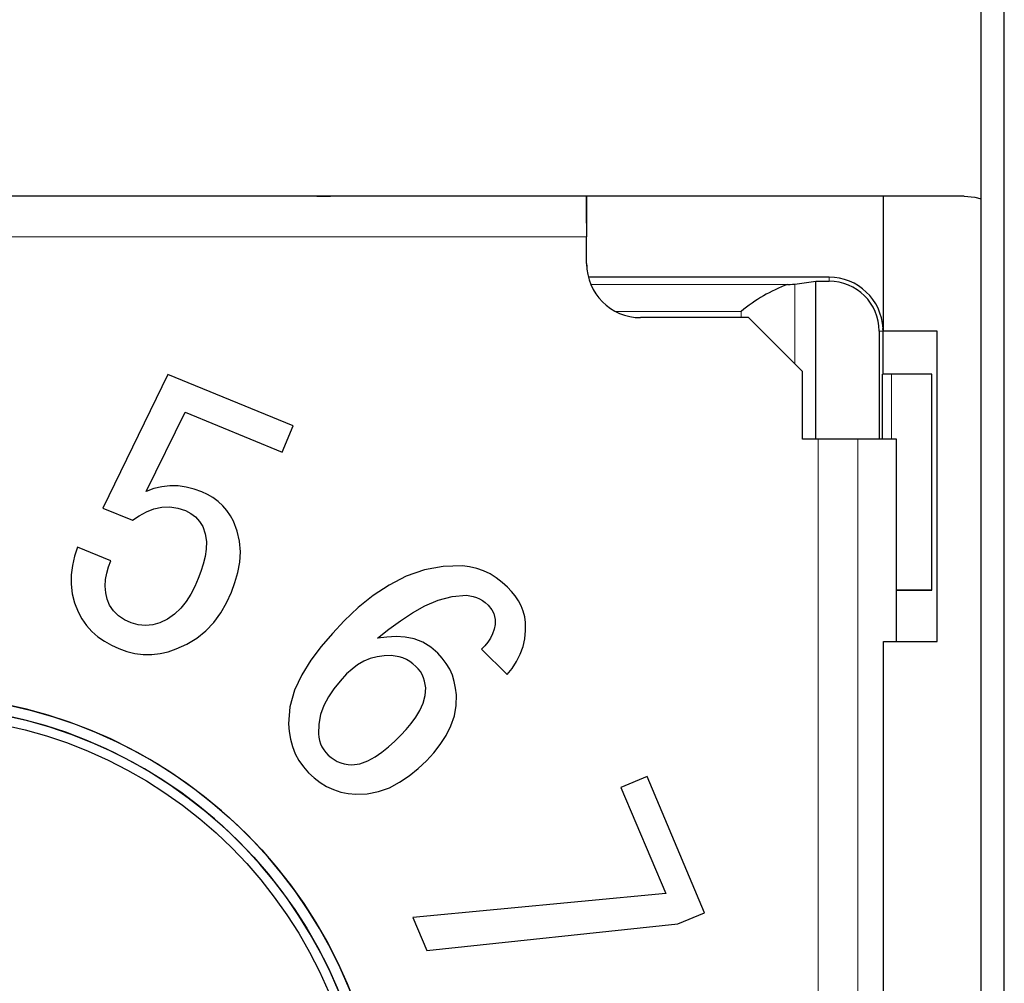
# Model space of a CAD drawing. Header units: millimetres. Extents: x 17 to 414, y 5 to 292.
# Tile 8 of 53: x 197.54 to 201.19, y 30.51 to 34.08. Entities that reach past the tile are written whole.
import ezdxf

# ---------------------------------------------------------------- set-up
doc = ezdxf.new("R2010")
doc.units = ezdxf.units.MM

msp = doc.modelspace()

# ---------------------------------------------------------------- linework, layer by layer
at = {"color": 7, "linetype": 'Continuous', "lineweight": 25}
for p, q in [((201.1045, 27.9221), (201.1045, 47.9191)), ((201.1904, 27.9222), (201.1904, 47.9192)), ((199.6419, 33.426), (194.6419, 33.426)), ((198.6419, 33.426), (198.6419, 33.426)), ((198.6419, 33.426), (198.6919, 33.426)), ((199.6419, 33.426), (199.6419, 33.276)), ((199.6419, 33.426), (199.6419, 33.426)), ((199.6419, 33.326), (199.6419, 33.426)), ((200.7419, 33.426), (199.6419, 33.426)), ((200.7419, 32.926), (200.7419, 33.426)), ((201.0419, 33.426), (200.7419, 33.426)), ((199.6419, 33.326), (199.6419, 33.326)), ((199.6419, 33.326), (199.6419, 33.276)), ((199.6419, 33.176), (199.6419, 33.276)), ((199.6419, 33.176), (199.6419, 33.276)), ((199.6419, 33.176), (199.6421, 33.1662)), ((200.5409, 33.126), (199.6482, 33.126)), ((200.4138, 33.1003), (200.4919, 33.1112)), ((200.4919, 33.1112), (200.5409, 33.1112)), ((200.4919, 32.526), (200.4919, 33.1112)), ((200.2419, 32.976), (199.8419, 32.976)), ((200.4419, 32.776), (200.2419, 32.976)), ((200.726, 32.926), (200.726, 32.526)), ((200.7406, 32.9359), (200.7406, 32.9359)), ((200.7409, 32.926), (200.7406, 32.9359)), ((200.7409, 32.766), (200.7409, 32.926)), ((200.9419, 32.926), (200.7419, 32.926)), ((200.9419, 32.926), (200.7419, 32.926)), ((200.7419, 32.926), (200.7419, 32.926)), ((200.9419, 31.776), (200.9419, 32.926)), ((198.0896, 32.7648), (197.8488, 32.2699)), ((198.5534, 32.5746), (198.0896, 32.7648)), ((200.4419, 32.526), (200.4419, 32.776)), ((200.4419, 32.776), (200.4419, 32.776)), ((200.4419, 32.526), (200.4419, 32.776)), ((200.7383, 32.526), (200.7383, 32.766)), ((200.7719, 32.766), (200.7383, 32.766)), ((200.9219, 31.966), (200.9219, 32.766)), ((200.9219, 31.966), (200.9219, 32.766)), ((200.9219, 32.766), (200.9219, 32.766)), ((198.0088, 32.332), (198.154, 32.625)), ((198.0088, 32.332), (198.154, 32.625)), ((198.154, 32.625), (198.5135, 32.4776)), ((198.154, 32.625), (198.154, 32.625)), ((198.154, 32.625), (198.5135, 32.4776)), ((198.5135, 32.4776), (198.5534, 32.5746)), ((198.5135, 32.4776), (198.5534, 32.5746)), ((198.5534, 32.5746), (198.5534, 32.5746)), ((200.5004, 32.526), (200.4419, 32.526)), ((200.7902, 32.526), (200.6478, 32.526)), ((200.7902, 31.776), (200.7902, 32.526)), ((198.5135, 32.4776), (198.5135, 32.4776)), ((198.0373, 32.3424), (198.0088, 32.332)), ((198.0667, 32.3493), (198.0373, 32.3424)), ((198.0968, 32.3527), (198.0667, 32.3493)), ((198.1271, 32.3522), (198.0968, 32.3527)), ((198.1571, 32.348), (198.1271, 32.3522)), ((198.1865, 32.3407), (198.1571, 32.348)), ((198.215, 32.3305), (198.1865, 32.3407)), ((198.2363, 32.3206), (198.215, 32.3305)), ((198.2566, 32.3087), (198.2363, 32.3206)), ((198.2755, 32.2946), (198.2566, 32.3087)), ((197.8488, 32.2699), (197.9585, 32.2248)), ((197.8488, 32.2699), (197.9585, 32.2248)), ((197.8488, 32.2699), (197.8488, 32.2699)), ((198.0377, 32.2667), (198.067, 32.2731)), ((198.0377, 32.2667), (198.067, 32.2731)), ((198.067, 32.2731), (198.0969, 32.2742)), ((198.067, 32.2731), (198.0969, 32.2742)), ((198.067, 32.2731), (198.067, 32.2731)), ((198.0969, 32.2742), (198.1265, 32.2696)), ((198.0969, 32.2742), (198.0969, 32.2742)), ((198.0969, 32.2742), (198.1265, 32.2696)), ((198.1265, 32.2696), (198.1551, 32.2608)), ((198.1265, 32.2696), (198.1265, 32.2696)), ((198.1265, 32.2696), (198.1551, 32.2608)), ((198.2929, 32.2787), (198.2755, 32.2946)), ((198.3083, 32.261), (198.2929, 32.2787)), ((197.9585, 32.2248), (197.9836, 32.2413)), ((197.9585, 32.2248), (197.9836, 32.2413)), ((197.9836, 32.2413), (198.0098, 32.2558)), ((197.9836, 32.2413), (198.0098, 32.2558)), ((197.9836, 32.2413), (197.9836, 32.2413)), ((198.0098, 32.2558), (198.0377, 32.2667)), ((198.0098, 32.2558), (198.0377, 32.2667)), ((198.0098, 32.2558), (198.0098, 32.2558)), ((198.0377, 32.2667), (198.0377, 32.2667)), ((198.1551, 32.2608), (198.1746, 32.2502)), ((198.1551, 32.2608), (198.1551, 32.2608)), ((198.1551, 32.2608), (198.1746, 32.2502)), ((198.1746, 32.2502), (198.1924, 32.2371)), ((198.1746, 32.2502), (198.1746, 32.2502)), ((198.1746, 32.2502), (198.1924, 32.2371)), ((198.1924, 32.2371), (198.2067, 32.2202)), ((198.1924, 32.2371), (198.1924, 32.2371)), ((198.1924, 32.2371), (198.2067, 32.2202)), ((198.3218, 32.2417), (198.3083, 32.261)), ((198.3332, 32.221), (198.3218, 32.2417)), ((197.9585, 32.2248), (197.9585, 32.2248)), ((198.2067, 32.2202), (198.2186, 32.2015)), ((198.2067, 32.2202), (198.2067, 32.2202)), ((198.2067, 32.2202), (198.2186, 32.2015)), ((198.2186, 32.2015), (198.2282, 32.1747)), ((198.2186, 32.2015), (198.2186, 32.2015)), ((198.2186, 32.2015), (198.2282, 32.1747)), ((198.3466, 32.1847), (198.3332, 32.221)), ((198.2282, 32.1747), (198.2321, 32.1465)), ((198.2282, 32.1747), (198.2282, 32.1747)), ((198.2282, 32.1747), (198.2321, 32.1465)), ((198.3554, 32.147), (198.3466, 32.1847)), ((197.7546, 32.1253), (197.7439, 32.0918)), ((197.8781, 32.0747), (197.7546, 32.1253)), ((198.2321, 32.1465), (198.2315, 32.1181)), ((198.3586, 32.1084), (198.3554, 32.147)), ((197.7439, 32.0918), (197.7359, 32.0575)), ((198.2274, 32.0899), (198.2209, 32.0621)), ((198.2315, 32.1181), (198.2274, 32.0899)), ((198.3563, 32.0697), (198.3586, 32.1084)), ((198.3563, 32.0697), (198.3586, 32.1084)), ((198.3586, 32.1084), (198.3586, 32.1084)), ((197.7359, 32.0575), (197.7313, 32.0226)), ((197.8632, 32.0286), (197.8697, 32.052)), ((197.8632, 32.0286), (197.8697, 32.052)), ((197.8697, 32.052), (197.8781, 32.0747)), ((197.8697, 32.052), (197.8781, 32.0747)), ((197.8697, 32.052), (197.8697, 32.052)), ((197.8781, 32.0747), (197.8781, 32.0747)), ((198.2209, 32.0621), (198.2122, 32.035)), ((198.3491, 32.0317), (198.3563, 32.0697)), ((198.3491, 32.0317), (198.3563, 32.0697)), ((198.3563, 32.0697), (198.3563, 32.0697)), ((199.1103, 32.0537), (199.0404, 32.0405)), ((199.1814, 32.0556), (199.1103, 32.0537)), ((199.2081, 32.0518), (199.1814, 32.0556)), ((199.2345, 32.0462), (199.2081, 32.0518)), ((197.7313, 32.0226), (197.7309, 31.9874)), ((197.8588, 32.0048), (197.8632, 32.0286)), ((197.8588, 32.0048), (197.8632, 32.0286)), ((197.8632, 32.0286), (197.8632, 32.0286)), ((198.2122, 32.035), (198.2021, 32.0084)), ((198.3382, 31.9945), (198.3491, 32.0317)), ((198.3382, 31.9945), (198.3491, 32.0317)), ((198.3491, 32.0317), (198.3491, 32.0317)), ((198.9732, 32.0171), (198.9098, 31.9848)), ((199.0404, 32.0405), (198.9732, 32.0171)), ((199.2601, 32.0374), (199.2345, 32.0462)), ((199.2843, 32.0257), (199.2601, 32.0374)), ((199.3071, 32.0111), (199.2843, 32.0257)), ((197.7309, 31.9874), (197.7348, 31.9525)), ((197.7309, 31.9874), (197.7309, 31.9874)), ((197.7309, 31.9874), (197.7348, 31.9525)), ((197.8573, 31.9806), (197.8588, 32.0048)), ((197.8573, 31.9806), (197.8588, 32.0048)), ((197.859, 31.9564), (197.8573, 31.9806)), ((197.8588, 32.0048), (197.8588, 32.0048)), ((198.1892, 31.9792), (198.1743, 31.951)), ((198.2021, 32.0084), (198.1892, 31.9792)), ((198.3254, 31.9579), (198.3382, 31.9945)), ((198.3254, 31.9579), (198.3382, 31.9945)), ((198.3382, 31.9945), (198.3382, 31.9945)), ((198.9098, 31.9848), (198.8505, 31.9456)), ((199.3284, 31.9945), (199.3071, 32.0111)), ((199.3488, 31.9768), (199.3284, 31.9945)), ((199.3636, 31.9612), (199.3488, 31.9768)), ((197.7348, 31.9525), (197.7436, 31.9184)), ((197.7348, 31.9525), (197.7348, 31.9525)), ((197.7348, 31.9525), (197.7436, 31.9184)), ((197.8644, 31.9327), (197.859, 31.9564)), ((198.1743, 31.951), (198.1571, 31.9241)), ((198.3065, 31.919), (198.3254, 31.9579)), ((198.3065, 31.919), (198.3254, 31.9579)), ((198.3254, 31.9579), (198.3254, 31.9579)), ((198.8505, 31.9456), (198.795, 31.9009)), ((199.0919, 31.9283), (199.1433, 31.9423)), ((199.0919, 31.9283), (199.1433, 31.9423)), ((199.1433, 31.9423), (199.1964, 31.9466)), ((199.1433, 31.9423), (199.1964, 31.9466)), ((199.1433, 31.9423), (199.1433, 31.9423)), ((199.1964, 31.9466), (199.2089, 31.9447)), ((199.1964, 31.9466), (199.1964, 31.9466)), ((199.1964, 31.9466), (199.2089, 31.9447)), ((199.2089, 31.9447), (199.2214, 31.9423)), ((199.2089, 31.9447), (199.2089, 31.9447)), ((199.2089, 31.9447), (199.2214, 31.9423)), ((199.2214, 31.9423), (199.2336, 31.9388)), ((199.2214, 31.9423), (199.2214, 31.9423)), ((199.2214, 31.9423), (199.2336, 31.9388)), ((199.377, 31.9444), (199.3636, 31.9612)), ((199.389, 31.9266), (199.377, 31.9444)), ((200.7902, 31.966), (200.9219, 31.966)), ((200.9219, 31.966), (200.9219, 31.966)), ((197.7436, 31.9184), (197.7569, 31.8859)), ((197.7436, 31.9184), (197.7436, 31.9184)), ((197.7436, 31.9184), (197.7569, 31.8859)), ((197.8733, 31.9102), (197.8644, 31.9327)), ((197.8883, 31.8885), (197.8733, 31.9102)), ((198.1571, 31.9241), (198.1374, 31.8991)), ((198.2853, 31.8813), (198.3065, 31.919)), ((198.2853, 31.8813), (198.3065, 31.919)), ((198.3065, 31.919), (198.3065, 31.919)), ((198.996, 31.8819), (199.0427, 31.9076)), ((198.996, 31.8819), (199.0427, 31.9076)), ((199.0427, 31.9076), (199.0919, 31.9283)), ((199.0427, 31.9076), (199.0919, 31.9283)), ((199.0427, 31.9076), (199.0427, 31.9076)), ((199.0919, 31.9283), (199.0919, 31.9283)), ((199.2336, 31.9388), (199.2452, 31.9337)), ((199.2336, 31.9388), (199.2336, 31.9388)), ((199.2336, 31.9388), (199.2452, 31.9337)), ((199.2452, 31.9337), (199.256, 31.927)), ((199.2452, 31.9337), (199.2452, 31.9337)), ((199.2452, 31.9337), (199.256, 31.927)), ((199.256, 31.927), (199.2662, 31.9194)), ((199.256, 31.927), (199.256, 31.927)), ((199.256, 31.927), (199.2662, 31.9194)), ((199.2662, 31.9194), (199.2774, 31.9102)), ((199.2662, 31.9194), (199.2662, 31.9194)), ((199.2662, 31.9194), (199.2774, 31.9102)), ((199.2774, 31.9102), (199.291, 31.8934)), ((199.2774, 31.9102), (199.2774, 31.9102)), ((199.2774, 31.9102), (199.291, 31.8934)), ((199.3992, 31.9077), (199.389, 31.9266)), ((199.4072, 31.8877), (199.3992, 31.9077)), ((197.7569, 31.8859), (197.7703, 31.8592)), ((197.7569, 31.8859), (197.7569, 31.8859)), ((197.7569, 31.8859), (197.7703, 31.8592)), ((197.907, 31.87), (197.8883, 31.8885)), ((197.9291, 31.8558), (197.907, 31.87)), ((198.1146, 31.8767), (198.0887, 31.8582)), ((198.1374, 31.8991), (198.1146, 31.8767)), ((198.2601, 31.8462), (198.2853, 31.8813)), ((198.2601, 31.8462), (198.2853, 31.8813)), ((198.2853, 31.8813), (198.2853, 31.8813)), ((198.795, 31.9009), (198.7432, 31.8521)), ((198.9515, 31.8525), (198.996, 31.8819)), ((198.9515, 31.8525), (198.996, 31.8819)), ((198.996, 31.8819), (198.996, 31.8819)), ((199.291, 31.8934), (199.298, 31.8789)), ((199.291, 31.8934), (199.291, 31.8934)), ((199.291, 31.8934), (199.298, 31.8789)), ((199.298, 31.8789), (199.303, 31.8575)), ((199.298, 31.8789), (199.298, 31.8789)), ((199.298, 31.8789), (199.303, 31.8575)), ((199.4127, 31.867), (199.4072, 31.8877)), ((199.4155, 31.8457), (199.4127, 31.867)), ((197.7703, 31.8592), (197.7873, 31.8347)), ((197.7703, 31.8592), (197.7703, 31.8592)), ((197.7703, 31.8592), (197.7873, 31.8347)), ((197.7873, 31.8347), (197.8073, 31.8126)), ((197.7873, 31.8347), (197.7873, 31.8347)), ((197.7873, 31.8347), (197.8073, 31.8126)), ((197.9528, 31.8443), (197.9291, 31.8558)), ((197.979, 31.8366), (197.9528, 31.8443)), ((198.0062, 31.8346), (197.979, 31.8366)), ((198.0333, 31.8377), (198.0062, 31.8346)), ((198.0597, 31.8448), (198.0333, 31.8377)), ((198.0887, 31.8582), (198.0597, 31.8448)), ((198.2307, 31.8145), (198.2601, 31.8462)), ((198.2307, 31.8145), (198.2601, 31.8462)), ((198.2601, 31.8462), (198.2601, 31.8462)), ((198.7432, 31.8521), (198.6998, 31.8055)), ((198.9088, 31.8206), (198.9515, 31.8525)), ((198.9088, 31.8206), (198.9515, 31.8525)), ((198.9515, 31.8525), (198.9515, 31.8525)), ((199.3026, 31.8382), (199.2992, 31.8208)), ((199.303, 31.8575), (199.3026, 31.8382)), ((199.4159, 31.8156), (199.4155, 31.8457)), ((199.4155, 31.8457), (199.4155, 31.8457)), ((199.4159, 31.8156), (199.4155, 31.8457)), ((197.8073, 31.8126), (197.8299, 31.7931)), ((197.8073, 31.8126), (197.8073, 31.8126)), ((197.8073, 31.8126), (197.8299, 31.7931)), ((198.1972, 31.7873), (198.2307, 31.8145)), ((198.1972, 31.7873), (198.2307, 31.8145)), ((198.2307, 31.8145), (198.2307, 31.8145)), ((198.6998, 31.8055), (198.6581, 31.7573)), ((198.8671, 31.7873), (198.9088, 31.8206)), ((198.8671, 31.7873), (198.9088, 31.8206)), ((198.9354, 31.7937), (198.9011, 31.7916)), ((198.9088, 31.8206), (198.9088, 31.8206)), ((198.9696, 31.7916), (198.9354, 31.7937)), ((199.2932, 31.8041), (199.2851, 31.7883)), ((199.2992, 31.8208), (199.2932, 31.8041)), ((199.4128, 31.7857), (199.4159, 31.8156)), ((199.4128, 31.7857), (199.4159, 31.8156)), ((199.4159, 31.8156), (199.4159, 31.8156)), ((197.8299, 31.7931), (197.8545, 31.7763)), ((197.8299, 31.7931), (197.8299, 31.7931)), ((197.8299, 31.7931), (197.8545, 31.7763)), ((197.8545, 31.7763), (197.8805, 31.7617)), ((197.8545, 31.7763), (197.8545, 31.7763)), ((197.8545, 31.7763), (197.8805, 31.7617)), ((197.8805, 31.7617), (197.9077, 31.7494)), ((197.8805, 31.7617), (197.8805, 31.7617)), ((197.8805, 31.7617), (197.9077, 31.7494)), ((198.1203, 31.7479), (198.1599, 31.7653)), ((198.1203, 31.7479), (198.1599, 31.7653)), ((198.1599, 31.7653), (198.1972, 31.7873)), ((198.1599, 31.7653), (198.1972, 31.7873)), ((198.1599, 31.7653), (198.1599, 31.7653)), ((198.1972, 31.7873), (198.1972, 31.7873)), ((198.6581, 31.7573), (198.6196, 31.7065)), ((198.9011, 31.7916), (198.8671, 31.7873)), ((199.0031, 31.7847), (198.9696, 31.7916)), ((199.0351, 31.7724), (199.0031, 31.7847)), ((199.0643, 31.7544), (199.0351, 31.7724)), ((199.2642, 31.7596), (199.252, 31.7467)), ((199.2752, 31.7735), (199.2642, 31.7596)), ((199.2851, 31.7883), (199.2752, 31.7735)), ((199.4062, 31.7563), (199.4128, 31.7857)), ((199.4062, 31.7563), (199.4128, 31.7857)), ((199.4128, 31.7857), (199.4128, 31.7857)), ((200.7419, 30.426), (200.7419, 31.776)), ((200.7419, 31.776), (200.9419, 31.776)), ((197.9077, 31.7494), (197.9371, 31.7389)), ((197.9077, 31.7494), (197.9077, 31.7494)), ((197.9077, 31.7494), (197.9371, 31.7389)), ((197.9371, 31.7389), (197.9674, 31.7315)), ((197.9371, 31.7389), (197.9371, 31.7389)), ((197.9371, 31.7389), (197.9674, 31.7315)), ((197.9674, 31.7315), (197.9983, 31.7276)), ((197.9674, 31.7315), (197.9674, 31.7315)), ((197.9674, 31.7315), (197.9983, 31.7276)), ((197.9983, 31.7276), (198.0295, 31.7273)), ((197.9983, 31.7276), (197.9983, 31.7276)), ((197.9983, 31.7276), (198.0295, 31.7273)), ((198.0295, 31.7273), (198.0605, 31.7307)), ((198.0295, 31.7273), (198.0605, 31.7307)), ((198.0295, 31.7273), (198.0295, 31.7273)), ((198.0605, 31.7307), (198.0909, 31.7377)), ((198.0605, 31.7307), (198.0909, 31.7377)), ((198.0605, 31.7307), (198.0605, 31.7307)), ((198.0909, 31.7377), (198.1203, 31.7479)), ((198.0909, 31.7377), (198.1203, 31.7479)), ((198.0909, 31.7377), (198.0909, 31.7377)), ((198.1203, 31.7479), (198.1203, 31.7479)), ((198.8913, 31.7221), (198.8652, 31.719)), ((198.8913, 31.7221), (198.8652, 31.719)), ((198.9176, 31.7231), (198.8913, 31.7221)), ((198.9176, 31.7231), (198.8913, 31.7221)), ((198.8913, 31.7221), (198.8913, 31.7221)), ((198.9321, 31.721), (198.9176, 31.7231)), ((198.9176, 31.7231), (198.9176, 31.7231)), ((198.9321, 31.721), (198.9176, 31.7231)), ((198.9464, 31.7184), (198.9321, 31.721)), ((198.9321, 31.721), (198.9321, 31.721)), ((198.9464, 31.7184), (198.9321, 31.721)), ((199.0907, 31.7326), (199.0643, 31.7544)), ((199.1068, 31.7139), (199.0907, 31.7326)), ((199.252, 31.7467), (199.3471, 31.6526)), ((199.252, 31.7467), (199.252, 31.7467)), ((199.252, 31.7467), (199.3471, 31.6526)), ((199.3825, 31.7012), (199.396, 31.728)), ((199.3825, 31.7012), (199.396, 31.728)), ((199.396, 31.728), (199.4062, 31.7563)), ((199.396, 31.728), (199.4062, 31.7563)), ((199.396, 31.728), (199.396, 31.728)), ((199.4062, 31.7563), (199.4062, 31.7563)), ((198.6196, 31.7065), (198.586, 31.6524)), ((198.7929, 31.6886), (198.7721, 31.6725)), ((198.7929, 31.6886), (198.7721, 31.6725)), ((198.8155, 31.7021), (198.7929, 31.6886)), ((198.8155, 31.7021), (198.7929, 31.6886)), ((198.7929, 31.6886), (198.7929, 31.6886)), ((198.8397, 31.7124), (198.8155, 31.7021)), ((198.8397, 31.7124), (198.8155, 31.7021)), ((198.8155, 31.7021), (198.8155, 31.7021)), ((198.8652, 31.719), (198.8397, 31.7124)), ((198.8652, 31.719), (198.8397, 31.7124)), ((198.8397, 31.7124), (198.8397, 31.7124)), ((198.8652, 31.719), (198.8652, 31.719)), ((198.9604, 31.7144), (198.9464, 31.7184)), ((198.9464, 31.7184), (198.9464, 31.7184)), ((198.9604, 31.7144), (198.9464, 31.7184)), ((198.9737, 31.7086), (198.9604, 31.7144)), ((198.9604, 31.7144), (198.9604, 31.7144)), ((198.9737, 31.7086), (198.9604, 31.7144)), ((198.9862, 31.701), (198.9737, 31.7086)), ((198.9737, 31.7086), (198.9737, 31.7086)), ((198.9862, 31.701), (198.9737, 31.7086)), ((198.9979, 31.6924), (198.9862, 31.701)), ((198.9862, 31.701), (198.9862, 31.701)), ((198.9979, 31.6924), (198.9862, 31.701)), ((199.0092, 31.6832), (198.9979, 31.6924)), ((198.9979, 31.6924), (198.9979, 31.6924)), ((199.0092, 31.6832), (198.9979, 31.6924)), ((199.1217, 31.6942), (199.1068, 31.7139)), ((199.1343, 31.673), (199.1217, 31.6942)), ((199.3661, 31.6759), (199.3825, 31.7012)), ((199.3661, 31.6759), (199.3825, 31.7012)), ((199.3825, 31.7012), (199.3825, 31.7012)), ((198.586, 31.6524), (198.5587, 31.5948)), ((198.7523, 31.6551), (198.7281, 31.6283)), ((198.7523, 31.6551), (198.7281, 31.6283)), ((198.7721, 31.6725), (198.7523, 31.6551)), ((198.7721, 31.6725), (198.7523, 31.6551)), ((198.7523, 31.6551), (198.7523, 31.6551)), ((198.7721, 31.6725), (198.7721, 31.6725)), ((199.0177, 31.6737), (199.0092, 31.6832)), ((199.0092, 31.6832), (199.0092, 31.6832)), ((199.0177, 31.6737), (199.0092, 31.6832)), ((199.0255, 31.6636), (199.0177, 31.6737)), ((199.0177, 31.6737), (199.0177, 31.6737)), ((199.0255, 31.6636), (199.0177, 31.6737)), ((199.0321, 31.6527), (199.0255, 31.6636)), ((199.0255, 31.6636), (199.0255, 31.6636)), ((199.0321, 31.6527), (199.0255, 31.6636)), ((199.0373, 31.6411), (199.0321, 31.6527)), ((199.0321, 31.6527), (199.0321, 31.6527)), ((199.0373, 31.6411), (199.0321, 31.6527)), ((199.1442, 31.6504), (199.1343, 31.673)), ((199.1513, 31.6268), (199.1442, 31.6504)), ((199.3471, 31.6526), (199.3661, 31.6759)), ((199.3471, 31.6526), (199.3661, 31.6759)), ((199.3471, 31.6526), (199.3471, 31.6526)), ((199.3661, 31.6759), (199.3661, 31.6759)), ((198.7281, 31.6283), (198.7052, 31.6003)), ((198.7281, 31.6283), (198.7052, 31.6003)), ((198.7281, 31.6283), (198.7281, 31.6283)), ((199.0412, 31.6289), (199.0373, 31.6411)), ((199.0373, 31.6411), (199.0373, 31.6411)), ((199.0412, 31.6289), (199.0373, 31.6411)), ((199.0437, 31.6164), (199.0412, 31.6289)), ((199.0412, 31.6289), (199.0412, 31.6289)), ((199.0437, 31.6164), (199.0412, 31.6289)), ((199.0453, 31.6038), (199.0437, 31.6164)), ((199.0437, 31.6164), (199.0437, 31.6164)), ((199.0453, 31.6038), (199.0437, 31.6164)), ((199.1559, 31.6026), (199.1513, 31.6268)), ((198.5587, 31.5948), (198.5412, 31.5337)), ((198.7052, 31.6003), (198.6849, 31.5704)), ((198.7052, 31.6003), (198.6849, 31.5704)), ((198.7052, 31.6003), (198.7052, 31.6003)), ((199.0361, 31.5465), (199.0438, 31.5747)), ((199.0438, 31.5747), (199.0453, 31.6038)), ((199.1591, 31.5781), (199.1559, 31.6026)), ((199.1585, 31.5386), (199.1591, 31.5781)), ((199.1585, 31.5386), (199.1591, 31.5781)), ((199.1591, 31.5781), (199.1591, 31.5781)), ((198.6679, 31.5386), (198.6554, 31.5047)), ((198.6679, 31.5386), (198.6554, 31.5047)), ((198.6849, 31.5704), (198.6679, 31.5386)), ((198.6849, 31.5704), (198.6679, 31.5386)), ((198.6679, 31.5386), (198.6679, 31.5386)), ((198.6849, 31.5704), (198.6849, 31.5704)), ((199.0241, 31.5199), (199.0361, 31.5465)), ((199.1515, 31.4997), (199.1585, 31.5386)), ((199.1515, 31.4997), (199.1585, 31.5386)), ((199.1585, 31.5386), (199.1585, 31.5386)), ((198.5412, 31.5337), (198.5367, 31.4702)), ((198.6554, 31.5047), (198.6487, 31.4693)), ((198.6554, 31.5047), (198.6487, 31.4693)), ((198.6554, 31.5047), (198.6554, 31.5047)), ((199.0089, 31.495), (199.0241, 31.5199)), ((198.5367, 31.4702), (198.5395, 31.4417)), ((198.5367, 31.4702), (198.5367, 31.4702)), ((198.5367, 31.4702), (198.5395, 31.4417)), ((198.6487, 31.4693), (198.6474, 31.4332)), ((198.6487, 31.4693), (198.6474, 31.4332)), ((198.6487, 31.4693), (198.6487, 31.4693)), ((198.9728, 31.4491), (198.9917, 31.4714)), ((198.9917, 31.4714), (199.0089, 31.495)), ((199.1386, 31.4623), (199.1515, 31.4997)), ((199.1386, 31.4623), (199.1515, 31.4997)), ((199.1515, 31.4997), (199.1515, 31.4997)), ((198.5395, 31.4417), (198.5439, 31.4133)), ((198.5395, 31.4417), (198.5395, 31.4417)), ((198.5395, 31.4417), (198.5439, 31.4133)), ((198.6474, 31.4332), (198.6494, 31.4206)), ((198.9528, 31.4278), (198.9728, 31.4491)), ((199.1209, 31.4269), (199.1386, 31.4623)), ((199.1209, 31.4269), (199.1386, 31.4623)), ((199.1386, 31.4623), (199.1386, 31.4623)), ((198.5439, 31.4133), (198.5512, 31.3856)), ((198.5439, 31.4133), (198.5439, 31.4133)), ((198.5439, 31.4133), (198.5512, 31.3856)), ((198.6494, 31.4206), (198.6519, 31.4082)), ((198.6519, 31.4082), (198.6555, 31.396)), ((198.6555, 31.396), (198.6607, 31.3845)), ((198.9075, 31.3852), (198.9306, 31.4061)), ((198.9306, 31.4061), (198.9528, 31.4278)), ((199.0749, 31.3626), (199.0993, 31.3937)), ((199.0749, 31.3626), (199.0993, 31.3937)), ((199.0993, 31.3937), (199.1209, 31.4269)), ((199.0993, 31.3937), (199.1209, 31.4269)), ((199.0993, 31.3937), (199.0993, 31.3937)), ((199.1209, 31.4269), (199.1209, 31.4269)), ((198.5512, 31.3856), (198.5618, 31.359)), ((198.5512, 31.3856), (198.5512, 31.3856)), ((198.5512, 31.3856), (198.5618, 31.359)), ((198.5618, 31.359), (198.5756, 31.3339)), ((198.5618, 31.359), (198.5618, 31.359)), ((198.5618, 31.359), (198.5756, 31.3339)), ((198.6607, 31.3845), (198.6675, 31.3737)), ((198.6675, 31.3737), (198.6752, 31.3637)), ((198.6752, 31.3637), (198.6834, 31.3539)), ((198.8579, 31.3479), (198.8833, 31.3658)), ((198.8833, 31.3658), (198.9075, 31.3852)), ((199.048, 31.3336), (199.0749, 31.3626)), ((199.048, 31.3336), (199.0749, 31.3626)), ((199.0749, 31.3626), (199.0749, 31.3626)), ((198.5756, 31.3339), (198.5926, 31.3108)), ((198.5756, 31.3339), (198.5756, 31.3339)), ((198.5756, 31.3339), (198.5926, 31.3108)), ((198.6834, 31.3539), (198.6943, 31.3455)), ((198.6943, 31.3455), (198.7056, 31.3376)), ((198.7056, 31.3376), (198.7175, 31.3307)), ((198.7175, 31.3307), (198.7303, 31.3255)), ((198.7303, 31.3255), (198.7436, 31.3221)), ((198.7436, 31.3221), (198.7573, 31.3199)), ((198.7573, 31.3199), (198.771, 31.3182)), ((198.771, 31.3182), (198.8017, 31.3217)), ((198.8017, 31.3217), (198.8308, 31.3327)), ((198.8308, 31.3327), (198.8579, 31.3479)), ((199.0169, 31.3042), (199.048, 31.3336)), ((199.0169, 31.3042), (199.048, 31.3336)), ((199.048, 31.3336), (199.048, 31.3336)), ((198.5926, 31.3108), (198.6112, 31.2889)), ((198.5926, 31.3108), (198.5926, 31.3108)), ((198.5926, 31.3108), (198.6112, 31.2889)), ((198.6112, 31.2889), (198.6319, 31.27)), ((198.6112, 31.2889), (198.6112, 31.2889)), ((198.6112, 31.2889), (198.6319, 31.27)), ((198.9838, 31.2772), (199.0169, 31.3042)), ((198.9838, 31.2772), (199.0169, 31.3042)), ((199.0169, 31.3042), (199.0169, 31.3042)), ((198.6319, 31.27), (198.6542, 31.2528)), ((198.6319, 31.27), (198.6319, 31.27)), ((198.6319, 31.27), (198.6542, 31.2528)), ((198.6542, 31.2528), (198.6781, 31.2381)), ((198.6542, 31.2528), (198.6542, 31.2528)), ((198.6542, 31.2528), (198.6781, 31.2381)), ((198.9105, 31.2336), (198.9483, 31.2534)), ((198.9105, 31.2336), (198.9483, 31.2534)), ((198.9483, 31.2534), (198.9838, 31.2772)), ((198.9483, 31.2534), (198.9838, 31.2772)), ((198.9483, 31.2534), (198.9483, 31.2534)), ((198.9838, 31.2772), (198.9838, 31.2772)), ((199.8658, 31.2756), (199.7687, 31.2345)), ((200.0794, 30.7701), (199.8658, 31.2756)), ((198.6781, 31.2381), (198.7036, 31.2262)), ((198.6781, 31.2381), (198.6781, 31.2381)), ((198.6781, 31.2381), (198.7036, 31.2262)), ((198.7036, 31.2262), (198.7302, 31.2172)), ((198.7036, 31.2262), (198.7036, 31.2262)), ((198.7036, 31.2262), (198.7302, 31.2172)), ((198.7302, 31.2172), (198.7578, 31.2116)), ((198.7302, 31.2172), (198.7302, 31.2172)), ((198.7302, 31.2172), (198.7578, 31.2116)), ((198.7578, 31.2116), (198.7858, 31.2093)), ((198.7578, 31.2116), (198.7578, 31.2116)), ((198.7578, 31.2116), (198.7858, 31.2093)), ((198.7858, 31.2093), (198.8285, 31.2106)), ((198.7858, 31.2093), (198.8285, 31.2106)), ((198.8285, 31.2106), (198.8703, 31.219)), ((198.8285, 31.2106), (198.8703, 31.219)), ((198.8285, 31.2106), (198.8285, 31.2106)), ((198.8703, 31.219), (198.9105, 31.2336)), ((198.8703, 31.219), (198.9105, 31.2336)), ((198.8703, 31.219), (198.8703, 31.219)), ((198.9105, 31.2336), (198.9105, 31.2336)), ((199.7687, 31.2345), (199.935, 30.8408)), ((199.7687, 31.2345), (199.7687, 31.2345)), ((199.7687, 31.2345), (199.935, 30.8408)), ((198.7858, 31.2093), (198.7858, 31.2093)), ((199.935, 30.8408), (198.9973, 30.7519)), ((198.9973, 30.7519), (199.049, 30.6295)), ((198.9973, 30.7519), (198.9973, 30.7519)), ((198.9973, 30.7519), (199.049, 30.6295)), ((199.9806, 30.7283), (200.0794, 30.7701)), ((199.9806, 30.7283), (200.0794, 30.7701)), ((200.0794, 30.7701), (200.0794, 30.7701)), ((199.049, 30.6295), (199.9806, 30.7283)), ((199.049, 30.6295), (199.9806, 30.7283)), ((199.9806, 30.7283), (199.9806, 30.7283)), ((199.049, 30.6295), (199.049, 30.6295))]:
    msp.add_line(p, q, dxfattribs=at)
at = {"color": 8, "linetype": 'Continuous', "lineweight": 18}
for p, q in [((199.6419, 33.276), (194.6419, 33.276)), ((199.6419, 33.176), (199.6419, 33.176)), ((200.5409, 33.1112), (200.5409, 33.126)), ((200.3875, 33.0989), (199.6573, 33.0989)), ((200.4138, 32.8041), (200.4138, 33.1003)), ((200.2153, 32.999), (199.7489, 32.999)), ((200.2153, 32.976), (200.2153, 32.999)), ((200.726, 32.926), (200.7409, 32.926)), ((200.7409, 32.926), (200.7406, 32.9359)), ((200.7409, 32.766), (200.7409, 32.926)), ((200.7409, 32.926), (200.7409, 32.926)), ((200.7719, 32.526), (200.7719, 32.766)), ((200.5004, 27.126), (200.5004, 32.526)), ((200.6478, 27.126), (200.6478, 32.526))]:
    msp.add_line(p, q, dxfattribs=at)
at = {"color": 7, "linetype": 'Continuous', "lineweight": 25, "flags": 128}
for points in [[(201.0419, 33.426), (201.0809, 33.4222), (201.1045, 33.416)], [(200.9219, 32.766), (200.919, 32.766), (200.9105, 32.766), (200.8966, 32.766), (200.8779, 32.766), (200.8552, 32.766), (200.8293, 32.766), (200.8011, 32.766), (200.7719, 32.766)], [(200.6478, 32.526), (200.6408, 32.526), (200.6297, 32.526), (200.6146, 32.526), (200.5962, 32.526), (200.5749, 32.526), (200.5513, 32.526), (200.5262, 32.526), (200.5004, 32.526)], [(200.9219, 31.966), (200.919, 31.966), (200.9105, 31.966), (200.8966, 31.966), (200.8779, 31.966), (200.8552, 31.966), (200.8293, 31.966), (200.8011, 31.966), (200.7902, 31.966)]]:
    msp.add_lwpolyline(points, dxfattribs=at)
at = {"color": 7, "linetype": 'Continuous', "lineweight": 25}
for radius in [1.75, 1.71, 1.675]:
    msp.add_circle((197.1419, 29.826), radius, dxfattribs=at)
for centre, radius, start, end in [((199.8419, 33.176), 0.2, 180, 270), ((200.5409, 32.926), 0.2, 2.8212, 90), ((200.5409, 32.926), 0.1852, 0, 90), ((200.5883, 32.5549), 0.5799, 110.257, 130.0288), ((197.1419, 29.826), 1.75, 2.8212, 90), ((197.1419, 29.826), 1.71, 2.8212, 90)]:
    msp.add_arc(centre, radius, start, end, dxfattribs=at)
msp.add_ellipse((200.2153, 33.1007), major_axis=(0.2, 0), ratio=0.017454, start_param=5.749481, end_param=6.15883, dxfattribs=at)

doc.saveas('drawing.dxf')
